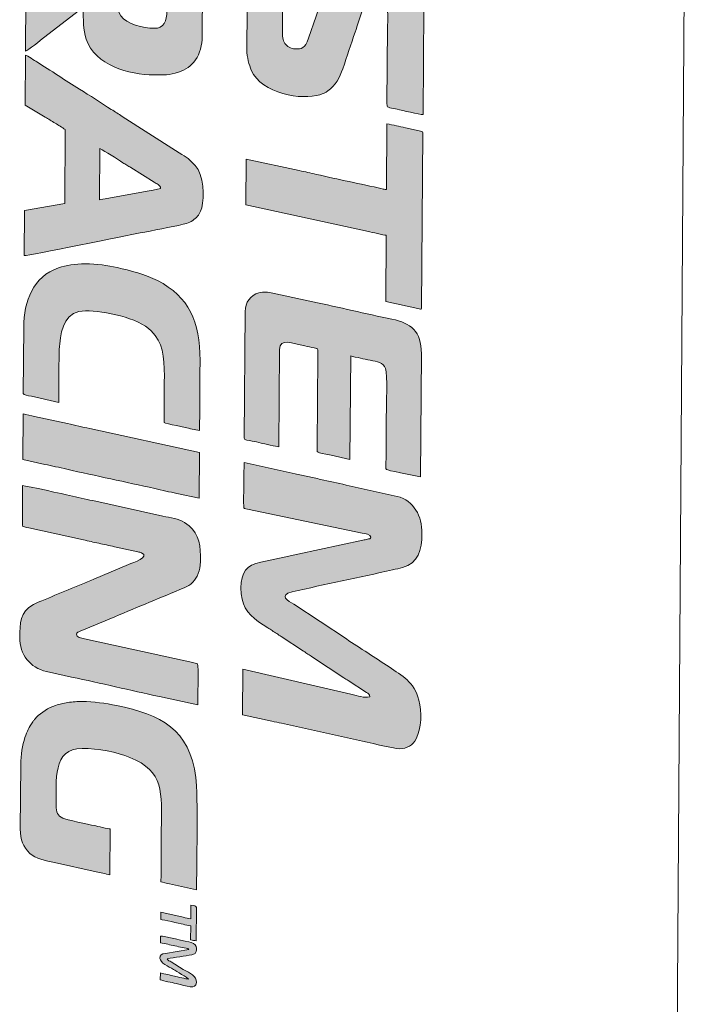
# Model space of a CAD drawing. Header units: millimetres. Extents: x 7 to 595, y -296 to -6.
# Tile 75 of 131: x 299 to 313, y -171 to -150. Entities that reach past the tile are written whole.
import ezdxf

# ---------------------------------------------------------------- set-up
doc = ezdxf.new("R2010")
doc.units = ezdxf.units.MM
doc.header["$MEASUREMENT"] = 0
doc.layers.add('Layer 1', color=7, linetype='Continuous', lineweight=0)

# ---------------------------------------------------------------- blocks, each defined once
blk = doc.blocks.new('Block_22')
at = {"layer": 'Layer 1', "true_color": 0x0d0a10, "transparency": 33554687}
h = blk.add_hatch(color=188, dxfattribs=at)
edge = h.paths.add_edge_path()
edge.add_spline(control_points=[(299.125, -146.949), (299.125, -146.949), (299.118, -147.84), (299.118, -147.84), (299.116, -147.923), (299.089, -147.906), (299.305, -147.95), (299.474, -147.984), (299.627, -148.023), (299.795, -148.057), (299.795, -148.057), (301.766, -148.49), (301.766, -148.49), (301.944, -148.527), (302.072, -148.566), (302.071, -148.788), (302.071, -148.788), (302.065, -149.698), (302.065, -149.698), (302.063, -149.914), (302.011, -150.071), (301.794, -150.069), (301.575, -150.068), (301.223, -149.984), (301.097, -149.806), (300.961, -149.615), (301.054, -149.297), (301.007, -148.934), (300.982, -148.743), (300.904, -148.618), (300.733, -148.567), (300.658, -148.544), (300.554, -148.523), (300.47, -148.544), (300.372, -148.568), (300.231, -148.648), (300.154, -148.705), (300.12, -148.731), (300.092, -148.747), (300.058, -148.772), (299.994, -148.819), (299.932, -148.862), (299.866, -148.905), (299.866, -148.905), (299.489, -149.169), (299.489, -149.169), (299.431, -149.208), (299.144, -149.419), (299.108, -149.429), (299.108, -149.429), (299.1, -150.549), (299.1, -150.549), (299.143, -150.538), (299.428, -150.307), (299.479, -150.267), (299.479, -150.267), (300.231, -149.689), (300.231, -149.689), (300.266, -149.663), (300.268, -149.648), (300.313, -149.638), (300.311, -149.892), (300.306, -150.101), (300.372, -150.293), (300.562, -150.851), (301.265, -151.042), (301.797, -151.046), (302.006, -151.047), (302.108, -151.054), (302.311, -150.988), (302.457, -150.941), (302.585, -150.853), (302.667, -150.732), (302.758, -150.597), (302.807, -150.421), (302.808, -150.239), (302.808, -150.239), (302.821, -148.286), (302.821, -148.286), (302.822, -148.19), (302.801, -148.094), (302.776, -148.025), (302.748, -147.944), (302.71, -147.888), (302.654, -147.832), (302.496, -147.671), (302.212, -147.624), (301.97, -147.575), (301.292, -147.438), (300.578, -147.258), (299.905, -147.121), (299.905, -147.121), (299.125, -146.949), (299.125, -146.949)], knot_values=[0, 0, 0, 0, 1, 1, 1, 2, 2, 2, 3, 3, 3, 4, 4, 4, 5, 5, 5, 6, 6, 6, 7, 7, 7, 8, 8, 8, 9, 9, 9, 10, 10, 10, 11, 11, 11, 12, 12, 12, 13, 13, 13, 14, 14, 14, 15, 15, 15, 16, 16, 16, 17, 17, 17, 18, 18, 18, 19, 19, 19, 20, 20, 20, 21, 21, 21, 22, 22, 22, 23, 23, 23, 24, 24, 24, 25, 25, 25, 26, 26, 26, 27, 27, 27, 28, 28, 28, 29, 29, 29, 30, 30, 30, 31, 31, 31, 31], degree=3, periodic=0)
h = blk.add_hatch(color=188, dxfattribs=at)
edge = h.paths.add_edge_path()
edge.add_spline(control_points=[(306.295, -148.501), (305.998, -148.499), (305.785, -148.527), (305.603, -148.753), (305.495, -148.886), (305.419, -149.163), (305.357, -149.343), (305.357, -149.343), (305.04, -150.274), (305.04, -150.274), (304.963, -150.502), (304.895, -150.502), (304.759, -150.501), (304.668, -150.5), (304.582, -150.447), (304.544, -150.39), (304.492, -150.313), (304.493, -150.24), (304.494, -150.116), (304.494, -150.116), (304.507, -148.134), (304.507, -148.134), (304.507, -148.134), (303.762, -147.966), (303.762, -147.966), (303.762, -147.966), (303.744, -150.523), (303.744, -150.523), (303.743, -150.668), (303.793, -150.843), (303.837, -150.945), (304.057, -151.445), (304.904, -151.583), (305.279, -151.461), (305.348, -151.438), (305.388, -151.42), (305.447, -151.381), (305.6, -151.279), (305.698, -151.094), (305.758, -150.916), (305.847, -150.657), (305.929, -150.404), (306.017, -150.147), (306.06, -150.024), (306.16, -149.665), (306.229, -149.58), (306.367, -149.41), (306.596, -149.494), (306.671, -149.642), (306.717, -149.732), (306.698, -149.911), (306.697, -150.045), (306.697, -150.045), (306.685, -151.654), (306.685, -151.654), (306.684, -151.738), (306.696, -151.724), (306.9, -151.766), (307.005, -151.787), (307.366, -151.878), (307.441, -151.879), (307.441, -151.879), (307.456, -149.638), (307.456, -149.638), (307.459, -149.11), (307.302, -148.756), (306.789, -148.584), (306.664, -148.542), (306.456, -148.502), (306.295, -148.501)], knot_values=[0, 0, 0, 0, 1, 1, 1, 2, 2, 2, 3, 3, 3, 4, 4, 4, 5, 5, 5, 6, 6, 6, 7, 7, 7, 8, 8, 8, 9, 9, 9, 10, 10, 10, 11, 11, 11, 12, 12, 12, 13, 13, 13, 14, 14, 14, 15, 15, 15, 16, 16, 16, 17, 17, 17, 18, 18, 18, 19, 19, 19, 20, 20, 20, 21, 21, 21, 22, 22, 22, 23, 23, 23, 23], degree=3, periodic=0)
h = blk.add_hatch(color=188, dxfattribs=at)
edge = h.paths.add_edge_path()
edge.add_spline(control_points=[(299.1, -150.635), (299.1, -150.635), (299.093, -151.679), (299.093, -151.679), (299.093, -151.679), (299.512, -151.931), (299.512, -151.931), (299.581, -151.973), (299.646, -152.015), (299.719, -152.059), (299.793, -152.104), (299.864, -152.146), (299.932, -152.192), (299.932, -152.192), (299.921, -153.743), (299.921, -153.743), (299.921, -153.743), (299.078, -153.89), (299.078, -153.89), (299.078, -153.89), (299.071, -154.838), (299.071, -154.838), (299.16, -154.839), (301.257, -154.409), (301.503, -154.362), (301.75, -154.315), (302.167, -154.238), (302.408, -154.181), (302.509, -154.157), (302.596, -154.125), (302.66, -154.061), (302.731, -153.99), (302.767, -153.947), (302.797, -153.834), (302.858, -153.608), (302.843, -153.14), (302.658, -152.945), (302.478, -152.755), (302.478, -152.785), (302.246, -152.629), (302.246, -152.629), (301.128, -151.916), (301.128, -151.916), (301.047, -151.868), (300.979, -151.819), (300.899, -151.771), (300.688, -151.644), (300.445, -151.473), (300.231, -151.345), (299.947, -151.174), (299.621, -150.945), (299.335, -150.774), (299.293, -150.749), (299.143, -150.639), (299.1, -150.635)], knot_values=[0, 0, 0, 0, 1, 1, 1, 2, 2, 2, 3, 3, 3, 4, 4, 4, 5, 5, 5, 6, 6, 6, 7, 7, 7, 8, 8, 8, 9, 9, 9, 10, 10, 10, 11, 11, 11, 12, 12, 12, 13, 13, 13, 14, 14, 14, 15, 15, 15, 16, 16, 16, 17, 17, 17, 18, 18, 18, 18], degree=3, periodic=0)
edge = h.paths.add_edge_path()
edge.add_spline(control_points=[(301.934, -153.431), (301.934, -153.431), (301.777, -153.464), (301.777, -153.464), (301.717, -153.474), (301.665, -153.485), (301.615, -153.493), (301.615, -153.493), (300.809, -153.64), (300.809, -153.64), (300.773, -153.647), (300.67, -153.661), (300.65, -153.671), (300.65, -153.671), (300.657, -152.589), (300.657, -152.589), (300.781, -152.656), (301.009, -152.807), (301.144, -152.889), (301.174, -152.907), (301.194, -152.922), (301.226, -152.941), (301.257, -152.96), (301.279, -152.972), (301.309, -152.992), (301.309, -152.992), (301.799, -153.298), (301.799, -153.298), (301.829, -153.317), (301.854, -153.327), (301.883, -153.348), (301.915, -153.372), (301.934, -153.383), (301.934, -153.431), (301.934, -153.431), (301.934, -153.431), (301.934, -153.431)], knot_values=[0, 0, 0, 0, 1, 1, 1, 2, 2, 2, 3, 3, 3, 4, 4, 4, 5, 5, 5, 6, 6, 6, 7, 7, 7, 8, 8, 8, 9, 9, 9, 10, 10, 10, 11, 11, 11, 12, 12, 12, 12], degree=3, periodic=0)
h = blk.add_hatch(color=188, dxfattribs=at)
edge = h.paths.add_edge_path()
edge.add_spline(control_points=[(306.683, -152.075), (306.683, -152.075), (306.674, -153.453), (306.674, -153.453), (306.638, -153.452), (306.612, -153.442), (306.585, -153.436), (306.129, -153.334), (305.654, -153.24), (305.205, -153.133), (305.082, -153.104), (304.966, -153.079), (304.842, -153.054), (304.842, -153.054), (303.729, -152.811), (303.729, -152.811), (303.729, -152.811), (303.723, -153.769), (303.723, -153.769), (303.723, -153.769), (306.294, -154.332), (306.294, -154.332), (306.364, -154.347), (306.615, -154.409), (306.667, -154.411), (306.667, -154.411), (306.658, -155.799), (306.658, -155.799), (306.658, -155.799), (307.335, -155.95), (307.335, -155.95), (307.366, -155.957), (307.413, -155.984), (307.413, -155.938), (307.413, -155.938), (307.438, -152.262), (307.438, -152.262), (307.438, -152.228), (307.399, -152.229), (307.364, -152.221), (307.364, -152.221), (307.073, -152.156), (307.073, -152.156), (307.005, -152.141), (306.947, -152.128), (306.883, -152.115), (306.826, -152.103), (306.741, -152.076), (306.683, -152.075)], knot_values=[0, 0, 0, 0, 1, 1, 1, 2, 2, 2, 3, 3, 3, 4, 4, 4, 5, 5, 5, 6, 6, 6, 7, 7, 7, 8, 8, 8, 9, 9, 9, 10, 10, 10, 11, 11, 11, 12, 12, 12, 13, 13, 13, 14, 14, 14, 15, 15, 15, 16, 16, 16, 16], degree=3, periodic=0)
h = blk.add_hatch(color=188, dxfattribs=at)
edge = h.paths.add_edge_path()
edge.add_spline(control_points=[(300.353, -155.01), (300.138, -155.008), (299.955, -155.041), (299.791, -155.096), (299.26, -155.272), (299.065, -155.794), (299.061, -156.342), (299.061, -156.342), (299.052, -157.73), (299.052, -157.73), (299.052, -157.765), (299.149, -157.774), (299.223, -157.789), (299.223, -157.789), (299.798, -157.917), (299.798, -157.917), (299.8, -157.614), (299.793, -156.952), (299.816, -156.692), (299.845, -156.352), (299.953, -155.993), (300.356, -155.996), (300.751, -155.999), (301.46, -156.135), (301.739, -156.419), (301.974, -156.658), (302.016, -156.947), (302.013, -157.367), (302.011, -157.692), (302.009, -158.018), (302.007, -158.343), (302.045, -158.362), (302.481, -158.45), (302.563, -158.47), (302.563, -158.47), (302.752, -158.511), (302.752, -158.511), (302.756, -158.02), (302.759, -157.528), (302.762, -157.037), (302.768, -156.222), (302.526, -155.699), (301.867, -155.361), (301.625, -155.238), (301.289, -155.147), (301.024, -155.09), (300.821, -155.047), (300.599, -155.011), (300.353, -155.01)], knot_values=[0, 0, 0, 0, 1, 1, 1, 2, 2, 2, 3, 3, 3, 4, 4, 4, 5, 5, 5, 6, 6, 6, 7, 7, 7, 8, 8, 8, 9, 9, 9, 10, 10, 10, 11, 11, 11, 12, 12, 12, 13, 13, 13, 14, 14, 14, 15, 15, 15, 16, 16, 16, 16], degree=3, periodic=0)
h = blk.add_hatch(color=188, dxfattribs=at)
edge = h.paths.add_edge_path()
edge.add_spline(control_points=[(303.707, -156.009), (303.707, -156.009), (303.689, -158.671), (303.689, -158.671), (303.689, -158.708), (303.78, -158.714), (303.853, -158.728), (303.919, -158.742), (303.976, -158.755), (304.042, -158.77), (304.112, -158.784), (304.366, -158.848), (304.416, -158.848), (304.416, -158.848), (304.43, -156.809), (304.43, -156.809), (304.431, -156.556), (304.706, -156.68), (304.961, -156.732), (305.032, -156.746), (305.089, -156.763), (305.157, -156.776), (305.249, -156.794), (305.234, -156.764), (305.233, -156.939), (305.233, -156.939), (305.22, -158.844), (305.22, -158.844), (305.219, -159.007), (305.174, -158.944), (305.516, -159.028), (305.516, -159.028), (305.908, -159.117), (305.908, -159.117), (305.908, -159.117), (305.923, -156.943), (305.923, -156.943), (305.955, -156.959), (306.077, -156.977), (306.127, -156.989), (306.198, -157.006), (306.262, -157.018), (306.333, -157.033), (306.476, -157.062), (306.605, -157.081), (306.655, -157.21), (306.7, -157.328), (306.672, -157.997), (306.671, -158.193), (306.668, -158.528), (306.667, -158.863), (306.664, -159.198), (306.662, -159.349), (306.591, -159.314), (306.968, -159.393), (306.968, -159.393), (307.389, -159.481), (307.389, -159.481), (307.389, -159.481), (307.407, -156.896), (307.407, -156.896), (307.41, -156.423), (307.184, -156.254), (306.79, -156.172), (306.242, -156.059), (305.673, -155.921), (305.127, -155.807), (305.127, -155.807), (304.29, -155.624), (304.29, -155.624), (304.189, -155.603), (304.094, -155.594), (303.997, -155.618), (303.821, -155.661), (303.709, -155.83), (303.707, -156.009)], knot_values=[0, 0, 0, 0, 1, 1, 1, 2, 2, 2, 3, 3, 3, 4, 4, 4, 5, 5, 5, 6, 6, 6, 7, 7, 7, 8, 8, 8, 9, 9, 9, 10, 10, 10, 11, 11, 11, 12, 12, 12, 13, 13, 13, 14, 14, 14, 15, 15, 15, 16, 16, 16, 17, 17, 17, 18, 18, 18, 19, 19, 19, 20, 20, 20, 21, 21, 21, 22, 22, 22, 23, 23, 23, 24, 24, 24, 25, 25, 25, 25], degree=3, periodic=0)
h = blk.add_hatch(color=188, dxfattribs=at)
edge = h.paths.add_edge_path()
edge.add_spline(control_points=[(299.049, -158.161), (299.049, -158.161), (299.043, -159.118), (299.043, -159.118), (299.043, -159.118), (299.501, -159.218), (299.501, -159.218), (299.654, -159.25), (299.808, -159.284), (299.966, -159.32), (300.576, -159.46), (301.198, -159.586), (301.81, -159.726), (301.968, -159.763), (302.121, -159.796), (302.275, -159.829), (302.275, -159.829), (302.743, -159.928), (302.743, -159.928), (302.743, -159.928), (302.749, -158.971), (302.749, -158.971), (302.749, -158.971), (300.446, -158.466), (300.446, -158.466), (300.292, -158.433), (300.14, -158.4), (299.981, -158.364), (299.981, -158.364), (299.287, -158.211), (299.287, -158.211), (299.216, -158.196), (299.12, -158.167), (299.049, -158.161)], knot_values=[0, 0, 0, 0, 1, 1, 1, 2, 2, 2, 3, 3, 3, 4, 4, 4, 5, 5, 5, 6, 6, 6, 7, 7, 7, 8, 8, 8, 9, 9, 9, 10, 10, 10, 11, 11, 11, 11], degree=3, periodic=0)
h = blk.add_hatch(color=188, dxfattribs=at)
edge = h.paths.add_edge_path()
edge.add_spline(control_points=[(303.686, -159.178), (303.685, -159.375), (303.671, -159.916), (303.679, -160.098), (303.681, -160.159), (303.698, -160.144), (303.757, -160.155), (303.757, -160.155), (306.166, -160.659), (306.166, -160.659), (306.224, -160.671), (306.347, -160.687), (306.347, -160.747), (306.347, -160.78), (306.308, -160.782), (306.274, -160.789), (306.238, -160.797), (306.215, -160.8), (306.178, -160.808), (306.178, -160.808), (304.815, -161.103), (304.815, -161.103), (304.559, -161.156), (304.3, -161.218), (304.037, -161.269), (303.73, -161.327), (303.623, -161.49), (303.62, -161.811), (303.618, -162.161), (303.744, -162.346), (303.989, -162.522), (303.989, -162.522), (304.183, -162.645), (304.183, -162.645), (304.218, -162.666), (304.244, -162.685), (304.275, -162.706), (304.338, -162.748), (304.403, -162.789), (304.466, -162.831), (304.466, -162.831), (304.935, -163.139), (304.935, -163.139), (304.967, -163.161), (304.993, -163.179), (305.026, -163.201), (305.059, -163.224), (305.085, -163.238), (305.12, -163.261), (305.12, -163.261), (305.778, -163.696), (305.778, -163.696), (305.814, -163.717), (305.836, -163.733), (305.871, -163.756), (305.871, -163.756), (306.254, -164.006), (306.254, -164.006), (306.292, -164.029), (306.323, -164.042), (306.324, -164.098), (306.204, -164.126), (306.082, -164.072), (305.923, -164.037), (305.923, -164.037), (303.657, -163.515), (303.657, -163.515), (303.657, -163.515), (303.65, -164.473), (303.65, -164.473), (303.65, -164.473), (304.266, -164.607), (304.266, -164.607), (304.341, -164.624), (304.4, -164.636), (304.472, -164.651), (304.472, -164.651), (306.11, -165.014), (306.11, -165.014), (306.216, -165.037), (306.848, -165.184), (306.939, -165.184), (307.116, -165.186), (307.223, -165.114), (307.295, -164.976), (307.409, -164.76), (307.421, -164.409), (307.356, -164.165), (307.252, -163.775), (307.004, -163.654), (306.731, -163.469), (306.441, -163.273), (306.12, -163.076), (305.833, -162.881), (305.833, -162.881), (304.727, -162.155), (304.727, -162.155), (304.614, -162.082), (304.4, -161.966), (304.694, -161.896), (305.379, -161.734), (306.113, -161.589), (306.804, -161.432), (306.876, -161.416), (306.95, -161.404), (307.014, -161.385), (307.341, -161.288), (307.417, -161.019), (307.42, -160.668), (307.422, -160.304), (307.252, -159.984), (306.899, -159.889), (306.899, -159.889), (305.828, -159.652), (305.828, -159.652), (305.651, -159.609), (305.469, -159.577), (305.292, -159.534), (305.206, -159.512), (305.11, -159.493), (305.024, -159.475), (304.934, -159.457), (304.845, -159.435), (304.756, -159.416), (304.756, -159.416), (303.686, -159.178), (303.686, -159.178)], knot_values=[0, 0, 0, 0, 1, 1, 1, 2, 2, 2, 3, 3, 3, 4, 4, 4, 5, 5, 5, 6, 6, 6, 7, 7, 7, 8, 8, 8, 9, 9, 9, 10, 10, 10, 11, 11, 11, 12, 12, 12, 13, 13, 13, 14, 14, 14, 15, 15, 15, 16, 16, 16, 17, 17, 17, 18, 18, 18, 19, 19, 19, 20, 20, 20, 21, 21, 21, 22, 22, 22, 23, 23, 23, 24, 24, 24, 25, 25, 25, 26, 26, 26, 27, 27, 27, 28, 28, 28, 29, 29, 29, 30, 30, 30, 31, 31, 31, 32, 32, 32, 33, 33, 33, 34, 34, 34, 35, 35, 35, 36, 36, 36, 37, 37, 37, 38, 38, 38, 39, 39, 39, 40, 40, 40, 41, 41, 41, 42, 42, 42, 42], degree=3, periodic=0)
h = blk.add_hatch(color=188, dxfattribs=at)
edge = h.paths.add_edge_path()
edge.add_spline(control_points=[(299.039, -159.664), (299.039, -159.664), (299.033, -160.497), (299.033, -160.497), (299.033, -160.534), (299.097, -160.534), (299.171, -160.551), (299.171, -160.551), (300.313, -160.803), (300.313, -160.803), (300.42, -160.825), (300.527, -160.851), (300.637, -160.874), (300.743, -160.896), (300.856, -160.92), (300.968, -160.947), (300.968, -160.947), (301.456, -161.055), (301.456, -161.055), (301.488, -161.062), (301.506, -161.063), (301.532, -161.075), (301.721, -161.169), (301.365, -161.278), (301.263, -161.32), (301.263, -161.32), (300.535, -161.624), (300.535, -161.624), (300.186, -161.776), (299.797, -161.928), (299.444, -162.08), (299.386, -162.105), (299.321, -162.128), (299.265, -162.158), (298.981, -162.308), (298.981, -162.57), (298.979, -162.842), (298.977, -163.219), (299.191, -163.48), (299.537, -163.566), (299.537, -163.566), (300.066, -163.682), (300.066, -163.682), (300.678, -163.809), (301.298, -163.961), (301.909, -164.089), (301.909, -164.089), (302.713, -164.265), (302.713, -164.265), (302.714, -164.218), (302.731, -163.425), (302.71, -163.403), (302.699, -163.392), (302.627, -163.38), (302.612, -163.377), (302.612, -163.377), (300.339, -162.879), (300.339, -162.879), (300.263, -162.863), (300.166, -162.856), (300.167, -162.783), (300.167, -162.745), (300.216, -162.732), (300.246, -162.719), (300.246, -162.719), (300.973, -162.415), (300.973, -162.415), (301.453, -162.208), (301.95, -162.014), (302.427, -161.806), (302.514, -161.768), (302.545, -161.754), (302.609, -161.692), (302.664, -161.637), (302.695, -161.588), (302.724, -161.509), (302.75, -161.438), (302.771, -161.358), (302.772, -161.259), (302.772, -161.259), (302.773, -161.135), (302.773, -161.135), (302.76, -160.841), (302.715, -160.61), (302.437, -160.439), (302.309, -160.36), (302.146, -160.341), (301.978, -160.302), (301.978, -160.302), (300.512, -159.979), (300.512, -159.979), (300.35, -159.946), (300.185, -159.906), (300.023, -159.872), (299.939, -159.855), (299.118, -159.664), (299.039, -159.664)], knot_values=[0, 0, 0, 0, 1, 1, 1, 2, 2, 2, 3, 3, 3, 4, 4, 4, 5, 5, 5, 6, 6, 6, 7, 7, 7, 8, 8, 8, 9, 9, 9, 10, 10, 10, 11, 11, 11, 12, 12, 12, 13, 13, 13, 14, 14, 14, 15, 15, 15, 16, 16, 16, 17, 17, 17, 18, 18, 18, 19, 19, 19, 20, 20, 20, 21, 21, 21, 22, 22, 22, 23, 23, 23, 24, 24, 24, 25, 25, 25, 26, 26, 26, 27, 27, 27, 28, 28, 28, 29, 29, 29, 30, 30, 30, 31, 31, 31, 32, 32, 32, 32], degree=3, periodic=0)
h = blk.add_hatch(color=188, dxfattribs=at)
edge = h.paths.add_edge_path()
edge.add_spline(control_points=[(300.291, -164.192), (300.201, -164.191), (300.076, -164.201), (299.99, -164.214), (299.887, -164.23), (299.818, -164.248), (299.729, -164.278), (299.58, -164.327), (299.43, -164.419), (299.324, -164.532), (299.306, -164.551), (299.306, -164.556), (299.29, -164.574), (299.271, -164.596), (299.268, -164.595), (299.25, -164.621), (299.167, -164.74), (299.135, -164.812), (299.088, -164.948), (299.033, -165.109), (299.001, -165.307), (298.999, -165.523), (298.999, -165.523), (298.99, -166.873), (298.99, -166.873), (298.989, -167.094), (299.047, -167.244), (299.19, -167.38), (299.306, -167.49), (299.523, -167.537), (299.706, -167.575), (299.706, -167.575), (300.581, -167.768), (300.581, -167.768), (300.626, -167.777), (300.67, -167.788), (300.723, -167.799), (300.767, -167.808), (300.839, -167.819), (300.87, -167.834), (300.87, -167.834), (300.877, -166.867), (300.877, -166.867), (300.828, -166.867), (300.61, -166.813), (300.541, -166.799), (300.433, -166.776), (299.949, -166.674), (299.879, -166.643), (299.777, -166.598), (299.74, -166.513), (299.741, -166.371), (299.744, -165.866), (299.666, -165.174), (300.285, -165.178), (300.627, -165.18), (301.021, -165.257), (301.289, -165.366), (302.016, -165.663), (301.954, -166.096), (301.949, -166.884), (301.946, -167.248), (301.944, -167.611), (301.942, -167.975), (301.972, -167.99), (302.074, -168.01), (302.119, -168.019), (302.119, -168.019), (302.687, -168.143), (302.687, -168.143), (302.69, -167.727), (302.721, -166.131), (302.675, -165.787), (302.538, -164.773), (301.948, -164.472), (301.005, -164.277), (300.796, -164.234), (300.513, -164.193), (300.291, -164.192)], knot_values=[0, 0, 0, 0, 1, 1, 1, 2, 2, 2, 3, 3, 3, 4, 4, 4, 5, 5, 5, 6, 6, 6, 7, 7, 7, 8, 8, 8, 9, 9, 9, 10, 10, 10, 11, 11, 11, 12, 12, 12, 13, 13, 13, 14, 14, 14, 15, 15, 15, 16, 16, 16, 17, 17, 17, 18, 18, 18, 19, 19, 19, 20, 20, 20, 21, 21, 21, 22, 22, 22, 23, 23, 23, 24, 24, 24, 25, 25, 25, 26, 26, 26, 26], degree=3, periodic=0)
h = blk.add_hatch(color=188, dxfattribs=at)
edge = h.paths.add_edge_path()
edge.add_spline(control_points=[(302.57, -168.468), (302.57, -168.468), (302.568, -168.755), (302.568, -168.755), (302.517, -168.751), (302.464, -168.732), (302.41, -168.721), (302.41, -168.721), (301.937, -168.617), (301.937, -168.617), (301.937, -168.617), (301.936, -168.77), (301.936, -168.77), (301.988, -168.77), (302.325, -168.851), (302.406, -168.868), (302.457, -168.879), (302.51, -168.898), (302.567, -168.899), (302.567, -168.899), (302.565, -169.196), (302.565, -169.196), (302.606, -169.199), (302.636, -169.214), (302.68, -169.215), (302.68, -169.215), (302.685, -168.517), (302.685, -168.517), (302.685, -168.478), (302.635, -168.484), (302.57, -168.468)], knot_values=[0, 0, 0, 0, 1, 1, 1, 2, 2, 2, 3, 3, 3, 4, 4, 4, 5, 5, 5, 6, 6, 6, 7, 7, 7, 8, 8, 8, 9, 9, 9, 10, 10, 10, 10], degree=3, periodic=0)
h = blk.add_hatch(color=188, dxfattribs=at)
edge = h.paths.add_edge_path()
edge.add_spline(control_points=[(301.934, -169.115), (301.934, -169.115), (301.933, -169.258), (301.933, -169.258), (301.977, -169.262), (302.04, -169.279), (302.085, -169.289), (302.134, -169.299), (302.179, -169.31), (302.235, -169.322), (302.289, -169.333), (302.339, -169.345), (302.385, -169.355), (302.449, -169.369), (302.505, -169.368), (302.526, -169.396), (302.526, -169.396), (302.037, -169.479), (302.037, -169.479), (301.947, -169.493), (301.922, -169.504), (301.921, -169.584), (301.92, -169.676), (302.102, -169.754), (302.205, -169.817), (302.254, -169.847), (302.501, -169.991), (302.521, -170.019), (302.472, -170.018), (302.283, -169.971), (302.227, -169.957), (302.131, -169.934), (302.027, -169.914), (301.929, -169.89), (301.929, -169.89), (301.928, -170.034), (301.928, -170.034), (301.956, -170.047), (302.05, -170.066), (302.089, -170.074), (302.147, -170.086), (302.205, -170.1), (302.263, -170.112), (302.483, -170.157), (302.683, -170.252), (302.684, -170.087), (302.685, -169.946), (302.563, -169.906), (302.411, -169.814), (302.411, -169.814), (302.155, -169.658), (302.155, -169.658), (302.125, -169.64), (302.086, -169.628), (302.074, -169.594), (302.232, -169.559), (302.446, -169.538), (302.588, -169.508), (302.612, -169.503), (302.641, -169.494), (302.656, -169.481), (302.689, -169.452), (302.737, -169.292), (302.577, -169.251), (302.493, -169.23), (301.987, -169.115), (301.934, -169.115)], knot_values=[0, 0, 0, 0, 1, 1, 1, 2, 2, 2, 3, 3, 3, 4, 4, 4, 5, 5, 5, 6, 6, 6, 7, 7, 7, 8, 8, 8, 9, 9, 9, 10, 10, 10, 11, 11, 11, 12, 12, 12, 13, 13, 13, 14, 14, 14, 15, 15, 15, 16, 16, 16, 17, 17, 17, 18, 18, 18, 19, 19, 19, 20, 20, 20, 21, 21, 21, 22, 22, 22, 22], degree=3, periodic=0)
at = {"layer": 'Layer 1'}
for points, knots in [([(299.125, -146.949), (299.125, -146.949), (299.118, -147.84), (299.118, -147.84), (299.116, -147.923), (299.089, -147.906), (299.305, -147.95), (299.474, -147.984), (299.627, -148.023), (299.795, -148.057), (299.795, -148.057), (301.766, -148.49), (301.766, -148.49), (301.944, -148.527), (302.072, -148.566), (302.071, -148.788), (302.071, -148.788), (302.065, -149.698), (302.065, -149.698), (302.063, -149.914), (302.011, -150.071), (301.794, -150.069), (301.575, -150.068), (301.223, -149.984), (301.097, -149.806), (300.961, -149.615), (301.054, -149.297), (301.007, -148.934), (300.982, -148.743), (300.904, -148.618), (300.733, -148.567), (300.658, -148.544), (300.554, -148.523), (300.47, -148.544), (300.372, -148.568), (300.231, -148.648), (300.154, -148.705), (300.12, -148.731), (300.092, -148.747), (300.058, -148.772), (299.994, -148.819), (299.932, -148.862), (299.866, -148.905), (299.866, -148.905), (299.489, -149.169), (299.489, -149.169), (299.431, -149.208), (299.144, -149.419), (299.108, -149.429), (299.108, -149.429), (299.1, -150.549), (299.1, -150.549), (299.143, -150.538), (299.428, -150.307), (299.479, -150.267), (299.479, -150.267), (300.231, -149.689), (300.231, -149.689), (300.266, -149.663), (300.268, -149.648), (300.313, -149.638), (300.311, -149.892), (300.306, -150.101), (300.372, -150.293), (300.562, -150.851), (301.265, -151.042), (301.797, -151.046), (302.006, -151.047), (302.108, -151.054), (302.311, -150.988), (302.457, -150.941), (302.585, -150.853), (302.667, -150.732), (302.758, -150.597), (302.807, -150.421), (302.808, -150.239), (302.808, -150.239), (302.821, -148.286), (302.821, -148.286), (302.822, -148.19), (302.801, -148.094), (302.776, -148.025), (302.748, -147.944), (302.71, -147.888), (302.654, -147.832), (302.496, -147.671), (302.212, -147.624), (301.97, -147.575), (301.292, -147.438), (300.578, -147.258), (299.905, -147.121), (299.905, -147.121), (299.125, -146.949), (299.125, -146.949)], [0, 0, 0, 0, 1, 1, 1, 2, 2, 2, 3, 3, 3, 4, 4, 4, 5, 5, 5, 6, 6, 6, 7, 7, 7, 8, 8, 8, 9, 9, 9, 10, 10, 10, 11, 11, 11, 12, 12, 12, 13, 13, 13, 14, 14, 14, 15, 15, 15, 16, 16, 16, 17, 17, 17, 18, 18, 18, 19, 19, 19, 20, 20, 20, 21, 21, 21, 22, 22, 22, 23, 23, 23, 24, 24, 24, 25, 25, 25, 26, 26, 26, 27, 27, 27, 28, 28, 28, 29, 29, 29, 30, 30, 30, 31, 31, 31, 31]), ([(306.295, -148.501), (305.998, -148.499), (305.785, -148.527), (305.603, -148.753), (305.495, -148.886), (305.419, -149.163), (305.357, -149.343), (305.357, -149.343), (305.04, -150.274), (305.04, -150.274), (304.963, -150.502), (304.895, -150.502), (304.759, -150.501), (304.668, -150.5), (304.582, -150.447), (304.544, -150.39), (304.492, -150.313), (304.493, -150.24), (304.494, -150.116), (304.494, -150.116), (304.507, -148.134), (304.507, -148.134), (304.507, -148.134), (303.762, -147.966), (303.762, -147.966), (303.762, -147.966), (303.744, -150.523), (303.744, -150.523), (303.743, -150.668), (303.793, -150.843), (303.837, -150.945), (304.057, -151.445), (304.904, -151.583), (305.279, -151.461), (305.348, -151.438), (305.388, -151.42), (305.447, -151.381), (305.6, -151.279), (305.698, -151.094), (305.758, -150.916), (305.847, -150.657), (305.929, -150.404), (306.017, -150.147), (306.06, -150.024), (306.16, -149.665), (306.229, -149.58), (306.367, -149.41), (306.596, -149.494), (306.671, -149.642), (306.717, -149.732), (306.698, -149.911), (306.697, -150.045), (306.697, -150.045), (306.685, -151.654), (306.685, -151.654), (306.684, -151.738), (306.696, -151.724), (306.9, -151.766), (307.005, -151.787), (307.366, -151.878), (307.441, -151.879), (307.441, -151.879), (307.456, -149.638), (307.456, -149.638), (307.459, -149.11), (307.302, -148.756), (306.789, -148.584), (306.664, -148.542), (306.456, -148.502), (306.295, -148.501)], [0, 0, 0, 0, 1, 1, 1, 2, 2, 2, 3, 3, 3, 4, 4, 4, 5, 5, 5, 6, 6, 6, 7, 7, 7, 8, 8, 8, 9, 9, 9, 10, 10, 10, 11, 11, 11, 12, 12, 12, 13, 13, 13, 14, 14, 14, 15, 15, 15, 16, 16, 16, 17, 17, 17, 18, 18, 18, 19, 19, 19, 20, 20, 20, 21, 21, 21, 22, 22, 22, 23, 23, 23, 23]), ([(299.1, -150.635), (299.1, -150.635), (299.093, -151.679), (299.093, -151.679), (299.093, -151.679), (299.512, -151.931), (299.512, -151.931), (299.581, -151.973), (299.646, -152.015), (299.719, -152.059), (299.793, -152.104), (299.864, -152.146), (299.932, -152.192), (299.932, -152.192), (299.921, -153.743), (299.921, -153.743), (299.921, -153.743), (299.078, -153.89), (299.078, -153.89), (299.078, -153.89), (299.071, -154.838), (299.071, -154.838), (299.16, -154.839), (301.257, -154.409), (301.503, -154.362), (301.75, -154.315), (302.167, -154.238), (302.408, -154.181), (302.509, -154.157), (302.596, -154.125), (302.66, -154.061), (302.731, -153.99), (302.767, -153.947), (302.797, -153.834), (302.858, -153.608), (302.843, -153.14), (302.658, -152.945), (302.478, -152.755), (302.478, -152.785), (302.246, -152.629), (302.246, -152.629), (301.128, -151.916), (301.128, -151.916), (301.047, -151.868), (300.979, -151.819), (300.899, -151.771), (300.688, -151.644), (300.445, -151.473), (300.231, -151.345), (299.947, -151.174), (299.621, -150.945), (299.335, -150.774), (299.293, -150.749), (299.143, -150.639), (299.1, -150.635)], [0, 0, 0, 0, 1, 1, 1, 2, 2, 2, 3, 3, 3, 4, 4, 4, 5, 5, 5, 6, 6, 6, 7, 7, 7, 8, 8, 8, 9, 9, 9, 10, 10, 10, 11, 11, 11, 12, 12, 12, 13, 13, 13, 14, 14, 14, 15, 15, 15, 16, 16, 16, 17, 17, 17, 18, 18, 18, 18]), ([(306.683, -152.075), (306.683, -152.075), (306.674, -153.453), (306.674, -153.453), (306.638, -153.452), (306.612, -153.442), (306.585, -153.436), (306.129, -153.334), (305.654, -153.24), (305.205, -153.133), (305.082, -153.104), (304.966, -153.079), (304.842, -153.054), (304.842, -153.054), (303.729, -152.811), (303.729, -152.811), (303.729, -152.811), (303.723, -153.769), (303.723, -153.769), (303.723, -153.769), (306.294, -154.332), (306.294, -154.332), (306.364, -154.347), (306.615, -154.409), (306.667, -154.411), (306.667, -154.411), (306.658, -155.799), (306.658, -155.799), (306.658, -155.799), (307.335, -155.95), (307.335, -155.95), (307.366, -155.957), (307.413, -155.984), (307.413, -155.938), (307.413, -155.938), (307.438, -152.262), (307.438, -152.262), (307.438, -152.228), (307.399, -152.229), (307.364, -152.221), (307.364, -152.221), (307.073, -152.156), (307.073, -152.156), (307.005, -152.141), (306.947, -152.128), (306.883, -152.115), (306.826, -152.103), (306.741, -152.076), (306.683, -152.075)], [0, 0, 0, 0, 1, 1, 1, 2, 2, 2, 3, 3, 3, 4, 4, 4, 5, 5, 5, 6, 6, 6, 7, 7, 7, 8, 8, 8, 9, 9, 9, 10, 10, 10, 11, 11, 11, 12, 12, 12, 13, 13, 13, 14, 14, 14, 15, 15, 15, 16, 16, 16, 16]), ([(301.934, -153.431), (301.934, -153.431), (301.777, -153.464), (301.777, -153.464), (301.717, -153.474), (301.665, -153.485), (301.615, -153.493), (301.615, -153.493), (300.809, -153.64), (300.809, -153.64), (300.773, -153.647), (300.67, -153.661), (300.65, -153.671), (300.65, -153.671), (300.657, -152.589), (300.657, -152.589), (300.781, -152.656), (301.009, -152.807), (301.144, -152.889), (301.174, -152.907), (301.194, -152.922), (301.226, -152.941), (301.257, -152.96), (301.279, -152.972), (301.309, -152.992), (301.309, -152.992), (301.799, -153.298), (301.799, -153.298), (301.829, -153.317), (301.854, -153.327), (301.883, -153.348), (301.915, -153.372), (301.934, -153.383), (301.934, -153.431), (301.934, -153.431), (301.934, -153.431), (301.934, -153.431)], [0, 0, 0, 0, 1, 1, 1, 2, 2, 2, 3, 3, 3, 4, 4, 4, 5, 5, 5, 6, 6, 6, 7, 7, 7, 8, 8, 8, 9, 9, 9, 10, 10, 10, 11, 11, 11, 12, 12, 12, 12]), ([(300.353, -155.01), (300.138, -155.008), (299.955, -155.041), (299.791, -155.096), (299.26, -155.272), (299.065, -155.794), (299.061, -156.342), (299.061, -156.342), (299.052, -157.73), (299.052, -157.73), (299.052, -157.765), (299.149, -157.774), (299.223, -157.789), (299.223, -157.789), (299.798, -157.917), (299.798, -157.917), (299.8, -157.614), (299.793, -156.952), (299.816, -156.692), (299.845, -156.352), (299.953, -155.993), (300.356, -155.996), (300.751, -155.999), (301.46, -156.135), (301.739, -156.419), (301.974, -156.658), (302.016, -156.947), (302.013, -157.367), (302.011, -157.692), (302.009, -158.018), (302.007, -158.343), (302.045, -158.362), (302.481, -158.45), (302.563, -158.47), (302.563, -158.47), (302.752, -158.511), (302.752, -158.511), (302.756, -158.02), (302.759, -157.528), (302.762, -157.037), (302.768, -156.222), (302.526, -155.699), (301.867, -155.361), (301.625, -155.238), (301.289, -155.147), (301.024, -155.09), (300.821, -155.047), (300.599, -155.011), (300.353, -155.01)], [0, 0, 0, 0, 1, 1, 1, 2, 2, 2, 3, 3, 3, 4, 4, 4, 5, 5, 5, 6, 6, 6, 7, 7, 7, 8, 8, 8, 9, 9, 9, 10, 10, 10, 11, 11, 11, 12, 12, 12, 13, 13, 13, 14, 14, 14, 15, 15, 15, 16, 16, 16, 16]), ([(303.707, -156.009), (303.707, -156.009), (303.689, -158.671), (303.689, -158.671), (303.689, -158.708), (303.78, -158.714), (303.853, -158.728), (303.919, -158.742), (303.976, -158.755), (304.042, -158.77), (304.112, -158.784), (304.366, -158.848), (304.416, -158.848), (304.416, -158.848), (304.43, -156.809), (304.43, -156.809), (304.431, -156.556), (304.706, -156.68), (304.961, -156.732), (305.032, -156.746), (305.089, -156.763), (305.157, -156.776), (305.249, -156.794), (305.234, -156.764), (305.233, -156.939), (305.233, -156.939), (305.22, -158.844), (305.22, -158.844), (305.219, -159.007), (305.174, -158.944), (305.516, -159.028), (305.516, -159.028), (305.908, -159.117), (305.908, -159.117), (305.908, -159.117), (305.923, -156.943), (305.923, -156.943), (305.955, -156.959), (306.077, -156.977), (306.127, -156.989), (306.198, -157.006), (306.262, -157.018), (306.333, -157.033), (306.476, -157.062), (306.605, -157.081), (306.655, -157.21), (306.7, -157.328), (306.672, -157.997), (306.671, -158.193), (306.668, -158.528), (306.667, -158.863), (306.664, -159.198), (306.662, -159.349), (306.591, -159.314), (306.968, -159.393), (306.968, -159.393), (307.389, -159.481), (307.389, -159.481), (307.389, -159.481), (307.407, -156.896), (307.407, -156.896), (307.41, -156.423), (307.184, -156.254), (306.79, -156.172), (306.242, -156.059), (305.673, -155.921), (305.127, -155.807), (305.127, -155.807), (304.29, -155.624), (304.29, -155.624), (304.189, -155.603), (304.094, -155.594), (303.997, -155.618), (303.821, -155.661), (303.709, -155.83), (303.707, -156.009)], [0, 0, 0, 0, 1, 1, 1, 2, 2, 2, 3, 3, 3, 4, 4, 4, 5, 5, 5, 6, 6, 6, 7, 7, 7, 8, 8, 8, 9, 9, 9, 10, 10, 10, 11, 11, 11, 12, 12, 12, 13, 13, 13, 14, 14, 14, 15, 15, 15, 16, 16, 16, 17, 17, 17, 18, 18, 18, 19, 19, 19, 20, 20, 20, 21, 21, 21, 22, 22, 22, 23, 23, 23, 24, 24, 24, 25, 25, 25, 25]), ([(299.049, -158.161), (299.049, -158.161), (299.043, -159.118), (299.043, -159.118), (299.043, -159.118), (299.501, -159.218), (299.501, -159.218), (299.654, -159.25), (299.808, -159.284), (299.966, -159.32), (300.576, -159.46), (301.198, -159.586), (301.81, -159.726), (301.968, -159.763), (302.121, -159.796), (302.275, -159.829), (302.275, -159.829), (302.743, -159.928), (302.743, -159.928), (302.743, -159.928), (302.749, -158.971), (302.749, -158.971), (302.749, -158.971), (300.446, -158.466), (300.446, -158.466), (300.292, -158.433), (300.14, -158.4), (299.981, -158.364), (299.981, -158.364), (299.287, -158.211), (299.287, -158.211), (299.216, -158.196), (299.12, -158.167), (299.049, -158.161)], [0, 0, 0, 0, 1, 1, 1, 2, 2, 2, 3, 3, 3, 4, 4, 4, 5, 5, 5, 6, 6, 6, 7, 7, 7, 8, 8, 8, 9, 9, 9, 10, 10, 10, 11, 11, 11, 11]), ([(303.686, -159.178), (303.685, -159.375), (303.671, -159.916), (303.679, -160.098), (303.681, -160.159), (303.698, -160.144), (303.757, -160.155), (303.757, -160.155), (306.166, -160.659), (306.166, -160.659), (306.224, -160.671), (306.347, -160.687), (306.347, -160.747), (306.347, -160.78), (306.308, -160.782), (306.274, -160.789), (306.238, -160.797), (306.215, -160.8), (306.178, -160.808), (306.178, -160.808), (304.815, -161.103), (304.815, -161.103), (304.559, -161.156), (304.3, -161.218), (304.037, -161.269), (303.73, -161.327), (303.623, -161.49), (303.62, -161.811), (303.618, -162.161), (303.744, -162.346), (303.989, -162.522), (303.989, -162.522), (304.183, -162.645), (304.183, -162.645), (304.218, -162.666), (304.244, -162.685), (304.275, -162.706), (304.338, -162.748), (304.403, -162.789), (304.466, -162.831), (304.466, -162.831), (304.935, -163.139), (304.935, -163.139), (304.967, -163.161), (304.993, -163.179), (305.026, -163.201), (305.059, -163.224), (305.085, -163.238), (305.12, -163.261), (305.12, -163.261), (305.778, -163.696), (305.778, -163.696), (305.814, -163.717), (305.836, -163.733), (305.871, -163.756), (305.871, -163.756), (306.254, -164.006), (306.254, -164.006), (306.292, -164.029), (306.323, -164.042), (306.324, -164.098), (306.204, -164.126), (306.082, -164.072), (305.923, -164.037), (305.923, -164.037), (303.657, -163.515), (303.657, -163.515), (303.657, -163.515), (303.65, -164.473), (303.65, -164.473), (303.65, -164.473), (304.266, -164.607), (304.266, -164.607), (304.341, -164.624), (304.4, -164.636), (304.472, -164.651), (304.472, -164.651), (306.11, -165.014), (306.11, -165.014), (306.216, -165.037), (306.848, -165.184), (306.939, -165.184), (307.116, -165.186), (307.223, -165.114), (307.295, -164.976), (307.409, -164.76), (307.421, -164.409), (307.356, -164.165), (307.252, -163.775), (307.004, -163.654), (306.731, -163.469), (306.441, -163.273), (306.12, -163.076), (305.833, -162.881), (305.833, -162.881), (304.727, -162.155), (304.727, -162.155), (304.614, -162.082), (304.4, -161.966), (304.694, -161.896), (305.379, -161.734), (306.113, -161.589), (306.804, -161.432), (306.876, -161.416), (306.95, -161.404), (307.014, -161.385), (307.341, -161.288), (307.417, -161.019), (307.42, -160.668), (307.422, -160.304), (307.252, -159.984), (306.899, -159.889), (306.899, -159.889), (305.828, -159.652), (305.828, -159.652), (305.651, -159.609), (305.469, -159.577), (305.292, -159.534), (305.206, -159.512), (305.11, -159.493), (305.024, -159.475), (304.934, -159.457), (304.845, -159.435), (304.756, -159.416), (304.756, -159.416), (303.686, -159.178), (303.686, -159.178)], [0, 0, 0, 0, 1, 1, 1, 2, 2, 2, 3, 3, 3, 4, 4, 4, 5, 5, 5, 6, 6, 6, 7, 7, 7, 8, 8, 8, 9, 9, 9, 10, 10, 10, 11, 11, 11, 12, 12, 12, 13, 13, 13, 14, 14, 14, 15, 15, 15, 16, 16, 16, 17, 17, 17, 18, 18, 18, 19, 19, 19, 20, 20, 20, 21, 21, 21, 22, 22, 22, 23, 23, 23, 24, 24, 24, 25, 25, 25, 26, 26, 26, 27, 27, 27, 28, 28, 28, 29, 29, 29, 30, 30, 30, 31, 31, 31, 32, 32, 32, 33, 33, 33, 34, 34, 34, 35, 35, 35, 36, 36, 36, 37, 37, 37, 38, 38, 38, 39, 39, 39, 40, 40, 40, 41, 41, 41, 42, 42, 42, 42]), ([(299.039, -159.664), (299.039, -159.664), (299.033, -160.497), (299.033, -160.497), (299.033, -160.534), (299.097, -160.534), (299.171, -160.551), (299.171, -160.551), (300.313, -160.803), (300.313, -160.803), (300.42, -160.825), (300.527, -160.851), (300.637, -160.874), (300.743, -160.896), (300.856, -160.92), (300.968, -160.947), (300.968, -160.947), (301.456, -161.055), (301.456, -161.055), (301.488, -161.062), (301.506, -161.063), (301.532, -161.075), (301.721, -161.169), (301.365, -161.278), (301.263, -161.32), (301.263, -161.32), (300.535, -161.624), (300.535, -161.624), (300.186, -161.776), (299.797, -161.928), (299.444, -162.08), (299.386, -162.105), (299.321, -162.128), (299.265, -162.158), (298.981, -162.308), (298.981, -162.57), (298.979, -162.842), (298.977, -163.219), (299.191, -163.48), (299.537, -163.566), (299.537, -163.566), (300.066, -163.682), (300.066, -163.682), (300.678, -163.809), (301.298, -163.961), (301.909, -164.089), (301.909, -164.089), (302.713, -164.265), (302.713, -164.265), (302.714, -164.218), (302.731, -163.425), (302.71, -163.403), (302.699, -163.392), (302.627, -163.38), (302.612, -163.377), (302.612, -163.377), (300.339, -162.879), (300.339, -162.879), (300.263, -162.863), (300.166, -162.856), (300.167, -162.783), (300.167, -162.745), (300.216, -162.732), (300.246, -162.719), (300.246, -162.719), (300.973, -162.415), (300.973, -162.415), (301.453, -162.208), (301.95, -162.014), (302.427, -161.806), (302.514, -161.768), (302.545, -161.754), (302.609, -161.692), (302.664, -161.637), (302.695, -161.588), (302.724, -161.509), (302.75, -161.438), (302.771, -161.358), (302.772, -161.259), (302.772, -161.259), (302.773, -161.135), (302.773, -161.135), (302.76, -160.841), (302.715, -160.61), (302.437, -160.439), (302.309, -160.36), (302.146, -160.341), (301.978, -160.302), (301.978, -160.302), (300.512, -159.979), (300.512, -159.979), (300.35, -159.946), (300.185, -159.906), (300.023, -159.872), (299.939, -159.855), (299.118, -159.664), (299.039, -159.664)], [0, 0, 0, 0, 1, 1, 1, 2, 2, 2, 3, 3, 3, 4, 4, 4, 5, 5, 5, 6, 6, 6, 7, 7, 7, 8, 8, 8, 9, 9, 9, 10, 10, 10, 11, 11, 11, 12, 12, 12, 13, 13, 13, 14, 14, 14, 15, 15, 15, 16, 16, 16, 17, 17, 17, 18, 18, 18, 19, 19, 19, 20, 20, 20, 21, 21, 21, 22, 22, 22, 23, 23, 23, 24, 24, 24, 25, 25, 25, 26, 26, 26, 27, 27, 27, 28, 28, 28, 29, 29, 29, 30, 30, 30, 31, 31, 31, 32, 32, 32, 32]), ([(300.291, -164.192), (300.201, -164.191), (300.076, -164.201), (299.99, -164.214), (299.887, -164.23), (299.818, -164.248), (299.729, -164.278), (299.58, -164.327), (299.43, -164.419), (299.324, -164.532), (299.306, -164.551), (299.306, -164.556), (299.29, -164.574), (299.271, -164.596), (299.268, -164.595), (299.25, -164.621), (299.167, -164.74), (299.135, -164.812), (299.088, -164.948), (299.033, -165.109), (299.001, -165.307), (298.999, -165.523), (298.999, -165.523), (298.99, -166.873), (298.99, -166.873), (298.989, -167.094), (299.047, -167.244), (299.19, -167.38), (299.306, -167.49), (299.523, -167.537), (299.706, -167.575), (299.706, -167.575), (300.581, -167.768), (300.581, -167.768), (300.626, -167.777), (300.67, -167.788), (300.723, -167.799), (300.767, -167.808), (300.839, -167.819), (300.87, -167.834), (300.87, -167.834), (300.877, -166.867), (300.877, -166.867), (300.828, -166.867), (300.61, -166.813), (300.541, -166.799), (300.433, -166.776), (299.949, -166.674), (299.879, -166.643), (299.777, -166.598), (299.74, -166.513), (299.741, -166.371), (299.744, -165.866), (299.666, -165.174), (300.285, -165.178), (300.627, -165.18), (301.021, -165.257), (301.289, -165.366), (302.016, -165.663), (301.954, -166.096), (301.949, -166.884), (301.946, -167.248), (301.944, -167.611), (301.942, -167.975), (301.972, -167.99), (302.074, -168.01), (302.119, -168.019), (302.119, -168.019), (302.687, -168.143), (302.687, -168.143), (302.69, -167.727), (302.721, -166.131), (302.675, -165.787), (302.538, -164.773), (301.948, -164.472), (301.005, -164.277), (300.796, -164.234), (300.513, -164.193), (300.291, -164.192)], [0, 0, 0, 0, 1, 1, 1, 2, 2, 2, 3, 3, 3, 4, 4, 4, 5, 5, 5, 6, 6, 6, 7, 7, 7, 8, 8, 8, 9, 9, 9, 10, 10, 10, 11, 11, 11, 12, 12, 12, 13, 13, 13, 14, 14, 14, 15, 15, 15, 16, 16, 16, 17, 17, 17, 18, 18, 18, 19, 19, 19, 20, 20, 20, 21, 21, 21, 22, 22, 22, 23, 23, 23, 24, 24, 24, 25, 25, 25, 26, 26, 26, 26]), ([(302.57, -168.468), (302.57, -168.468), (302.568, -168.755), (302.568, -168.755), (302.517, -168.751), (302.464, -168.732), (302.41, -168.721), (302.41, -168.721), (301.937, -168.617), (301.937, -168.617), (301.937, -168.617), (301.936, -168.77), (301.936, -168.77), (301.988, -168.77), (302.325, -168.851), (302.406, -168.868), (302.457, -168.879), (302.51, -168.898), (302.567, -168.899), (302.567, -168.899), (302.565, -169.196), (302.565, -169.196), (302.606, -169.199), (302.636, -169.214), (302.68, -169.215), (302.68, -169.215), (302.685, -168.517), (302.685, -168.517), (302.685, -168.478), (302.635, -168.484), (302.57, -168.468)], [0, 0, 0, 0, 1, 1, 1, 2, 2, 2, 3, 3, 3, 4, 4, 4, 5, 5, 5, 6, 6, 6, 7, 7, 7, 8, 8, 8, 9, 9, 9, 10, 10, 10, 10]), ([(301.934, -169.115), (301.934, -169.115), (301.933, -169.258), (301.933, -169.258), (301.977, -169.262), (302.04, -169.279), (302.085, -169.289), (302.134, -169.299), (302.179, -169.31), (302.235, -169.322), (302.289, -169.333), (302.339, -169.345), (302.385, -169.355), (302.449, -169.369), (302.505, -169.368), (302.526, -169.396), (302.526, -169.396), (302.037, -169.479), (302.037, -169.479), (301.947, -169.493), (301.922, -169.504), (301.921, -169.584), (301.92, -169.676), (302.102, -169.754), (302.205, -169.817), (302.254, -169.847), (302.501, -169.991), (302.521, -170.019), (302.472, -170.018), (302.283, -169.971), (302.227, -169.957), (302.131, -169.934), (302.027, -169.914), (301.929, -169.89), (301.929, -169.89), (301.928, -170.034), (301.928, -170.034), (301.956, -170.047), (302.05, -170.066), (302.089, -170.074), (302.147, -170.086), (302.205, -170.1), (302.263, -170.112), (302.483, -170.157), (302.683, -170.252), (302.684, -170.087), (302.685, -169.946), (302.563, -169.906), (302.411, -169.814), (302.411, -169.814), (302.155, -169.658), (302.155, -169.658), (302.125, -169.64), (302.086, -169.628), (302.074, -169.594), (302.232, -169.559), (302.446, -169.538), (302.588, -169.508), (302.612, -169.503), (302.641, -169.494), (302.656, -169.481), (302.689, -169.452), (302.737, -169.292), (302.577, -169.251), (302.493, -169.23), (301.987, -169.115), (301.934, -169.115)], [0, 0, 0, 0, 1, 1, 1, 2, 2, 2, 3, 3, 3, 4, 4, 4, 5, 5, 5, 6, 6, 6, 7, 7, 7, 8, 8, 8, 9, 9, 9, 10, 10, 10, 11, 11, 11, 12, 12, 12, 13, 13, 13, 14, 14, 14, 15, 15, 15, 16, 16, 16, 17, 17, 17, 18, 18, 18, 19, 19, 19, 20, 20, 20, 21, 21, 21, 22, 22, 22, 22])]:
    blk.add_open_spline(points, degree=3, knots=knots, dxfattribs=at)
blk = doc.blocks.new('Block_21')
at = {"layer": 'Layer 1'}
blk.add_blockref('Block_22', (0, 0), dxfattribs=at)
blk = doc.blocks.new('Block_20')
at = {"layer": 'Layer 1', "color": 240, "lineweight": 0, "true_color": 0xed2224}
blk.add_open_spline([(313.051, -130.481), (313.051, -130.481), (312.417, -224.555), (312.417, -224.555)], degree=3, dxfattribs=at)
at = {"layer": 'Layer 1'}
blk.add_blockref('Block_21', (0, 0), dxfattribs=at)

msp = doc.modelspace()

# ---------------------------------------------------------------- block references
at = {"layer": 'Layer 1'}
msp.add_blockref('Block_20', (0, 0), dxfattribs=at)

doc.saveas('drawing.dxf')
